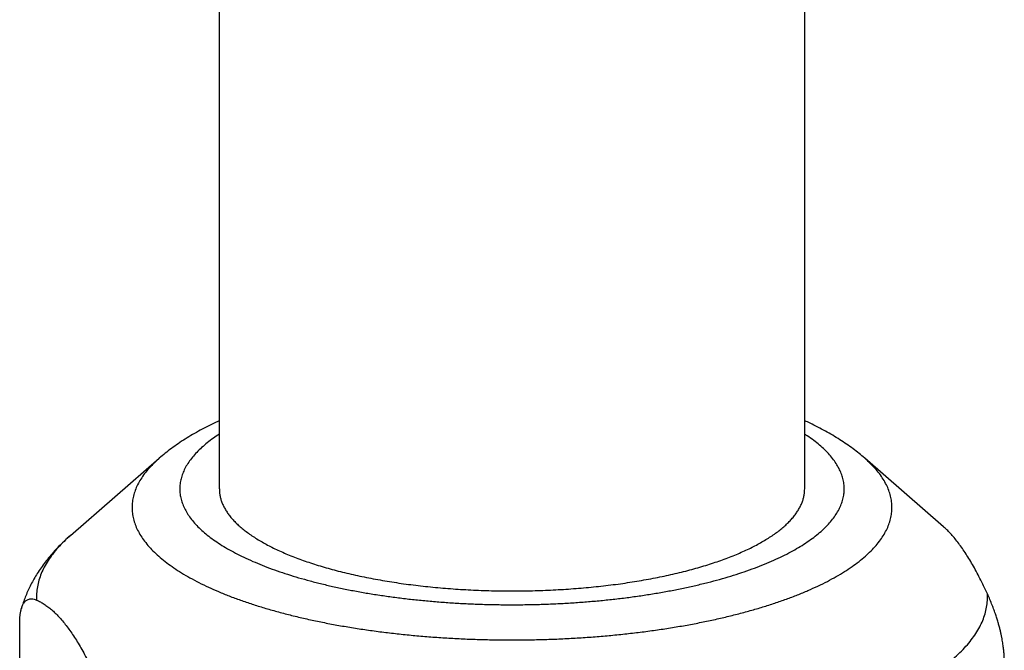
# Model space of a CAD drawing. Header units: millimetres. Extents: x 160 to 318, y 73 to 291.
# Tile 5 of 129: x 189.47 to 193.85, y 87.94 to 90.74. Entities that reach past the tile are written whole.
import ezdxf

# ---------------------------------------------------------------- set-up
doc = ezdxf.new("R2010")
doc.units = ezdxf.units.MM
doc.header["$LTSCALE"] = 30.734
doc.layers.get('0').update_dxf_attribs({"linetype": 'CONTINUOUS'})

msp = doc.modelspace()

# ---------------------------------------------------------------- linework, layer by layer
at = {"color": 7, "linetype": 'Continuous'}
for p, q in [((192.9596, 88.6593), (192.9596, 120.2829)), ((190.3596, 88.6593), (190.3596, 108.2932)), ((189.6989, 88.4531), (190.0928, 88.7958)), ((193.5762, 88.4914), (193.2264, 88.7958)), ((189.4728, 86.4273), (189.4728, 88.0644))]:
    msp.add_line(p, q, dxfattribs=at)
for points, knots in [([(190.3596, 88.9621), (190.3551, 88.96), (190.3385, 88.9523), (190.3101, 88.9385), (190.275, 88.9201), (190.2409, 88.901), (190.2081, 88.8811), (190.1768, 88.8606), (190.147, 88.8395), (190.1191, 88.818), (190.1014, 88.8032), (190.0928, 88.7958)], [0, 0, 0, 0, 0.0148187, 0.0548823, 0.0946438, 0.1337727, 0.1721079, 0.2097846, 0.2460827, 0.28131, 0.3154301, 0.3154301, 0.3154301, 0.3154301]), ([(193.2264, 88.7958), (193.2181, 88.8029), (193.201, 88.8172), (193.1741, 88.838), (193.1456, 88.8583), (193.1155, 88.8782), (193.0842, 88.8975), (193.0516, 88.916), (193.0181, 88.9339), (192.9873, 88.9491), (192.9677, 88.9584), (192.9596, 88.9621)], [0, 0, 0, 0, 0.032766, 0.0667875, 0.1019047, 0.1379853, 0.174846, 0.2123324, 0.2503179, 0.2887097, 0.3154302, 0.3154302, 0.3154302, 0.3154302]), ([(190.3596, 88.6593), (190.3596, 88.658), (190.3597, 88.6513), (190.3606, 88.6392), (190.3634, 88.6232), (190.3679, 88.6072), (190.374, 88.5913), (190.3817, 88.5755), (190.391, 88.5598), (190.4019, 88.5443), (190.4143, 88.5289), (190.4283, 88.5136), (190.4438, 88.4986), (190.4609, 88.4837), (190.4794, 88.4691), (190.4994, 88.4547), (190.5208, 88.4406), (190.5436, 88.4267), (190.5679, 88.4131), (190.5935, 88.3999), (190.6204, 88.3869), (190.6486, 88.3743), (190.678, 88.3621), (190.7087, 88.3502), (190.7297, 88.3426), (190.7403, 88.3389)], [0, 0, 0, 0, 0.0039988, 0.0200339, 0.0362473, 0.0527762, 0.0697481, 0.0872793, 0.1054724, 0.1244161, 0.1441857, 0.1648434, 0.1864399, 0.2090148, 0.2325985, 0.2572129, 0.2828724, 0.3095847, 0.3373519, 0.3661708, 0.3960335, 0.426928, 0.4588387, 0.4917465, 0.5256292, 0.5256292, 0.5256292, 0.5256292]), ([(190.7403, 88.3389), (190.7513, 88.3351), (190.7736, 88.3276), (190.8077, 88.3169), (190.8429, 88.3066), (190.8791, 88.2968), (190.9162, 88.2875), (190.9543, 88.2785), (190.9933, 88.2701), (191.0331, 88.2622), (191.0737, 88.2547), (191.115, 88.2478), (191.157, 88.2413), (191.1996, 88.2354), (191.2427, 88.23), (191.2864, 88.2252), (191.3306, 88.2208), (191.3752, 88.2171), (191.4201, 88.2138), (191.4653, 88.2112), (191.5108, 88.2091), (191.5565, 88.2075), (191.6023, 88.2065), (191.6481, 88.2061), (191.694, 88.2063), (191.7398, 88.207), (191.7855, 88.2082), (191.8311, 88.2101), (191.8765, 88.2124), (191.9215, 88.2154), (191.9663, 88.2189), (192.0107, 88.2229), (192.0546, 88.2275), (192.0981, 88.2326), (192.141, 88.2383), (192.1833, 88.2445), (192.2249, 88.2512), (192.2659, 88.2584), (192.3061, 88.2661), (192.3454, 88.2743), (192.384, 88.2829), (192.4216, 88.2921), (192.4583, 88.3017), (192.494, 88.3117), (192.5286, 88.3222), (192.5622, 88.3331), (192.5946, 88.3444), (192.6259, 88.3561), (192.656, 88.3681), (192.6848, 88.3806), (192.7124, 88.3933), (192.7386, 88.4065), (192.7636, 88.4199), (192.7871, 88.4336), (192.8092, 88.4476), (192.8299, 88.4619), (192.8492, 88.4764), (192.867, 88.4911), (192.8832, 88.5061), (192.898, 88.5212), (192.9112, 88.5365), (192.9229, 88.552), (192.933, 88.5677), (192.9415, 88.5834), (192.9484, 88.5993), (192.9537, 88.6152), (192.9573, 88.6312), (192.9592, 88.646), (192.9596, 88.6553), (192.9596, 88.6593)], [0, 0, 0, 0, 0.034833, 0.070588, 0.107236, 0.144744, 0.183079, 0.222205, 0.262084, 0.302677, 0.343944, 0.385843, 0.42833, 0.471362, 0.514893, 0.558877, 0.603267, 0.648017, 0.693076, 0.738397, 0.783931, 0.829627, 0.875437, 0.921309, 0.967193, 1.01304, 1.058799, 1.10442, 1.149854, 1.19505, 1.239961, 1.284537, 1.32873, 1.372493, 1.41578, 1.458545, 1.500744, 1.542332, 1.583267, 1.623508, 1.663015, 1.70175, 1.739676, 1.776759, 1.812964, 1.848262, 1.882623, 1.916021, 1.948433, 1.979837, 2.010218, 2.03956, 2.067854, 2.095093, 2.121279, 2.146414, 2.170511, 2.193587, 2.215668, 2.23679, 2.256997, 2.276345, 2.294903, 2.312753, 2.329991, 2.346726, 2.36308, 2.379187, 2.391191, 2.391191, 2.391191, 2.391191]), ([(193.7713, 88.193), (193.7659, 88.2049), (193.755, 88.2279), (193.7384, 88.2614), (193.7219, 88.2929), (193.7055, 88.3225), (193.6891, 88.3502), (193.6728, 88.3761), (193.6565, 88.4001), (193.6402, 88.4222), (193.6238, 88.4426), (193.6075, 88.4612), (193.5917, 88.4774), (193.5811, 88.4871), (193.5761, 88.4915)], [0, 0, 0, 0, 0.0391295, 0.0764496, 0.1119949, 0.1458213, 0.1779933, 0.2085489, 0.2375406, 0.2650427, 0.2911043, 0.3157846, 0.3391779, 0.358984, 0.358984, 0.358984, 0.358984]), ([(189.6989, 88.4531), (189.6896, 88.445), (189.6715, 88.4286), (189.6459, 88.4035), (189.6224, 88.3783), (189.6008, 88.3531), (189.5811, 88.328), (189.5632, 88.303), (189.547, 88.2781), (189.5324, 88.2532), (189.5192, 88.2284), (189.5076, 88.2036), (189.4972, 88.1789), (189.4882, 88.1541), (189.4828, 88.1366), (189.4802, 88.1274), (189.4799, 88.1266)], [0, 0, 0, 0, 0.0372695, 0.0731081, 0.1075513, 0.1406569, 0.1725066, 0.2032313, 0.2329241, 0.2617196, 0.2897406, 0.3170933, 0.3438754, 0.3701759, 0.3960755, 0.3988221, 0.3988221, 0.3988221, 0.3988221]), ([(193.8464, 87.8966), (193.8464, 87.8995), (193.8463, 87.9052), (193.846, 87.9141), (193.8455, 87.9232), (193.8448, 87.9327), (193.8439, 87.9427), (193.8427, 87.9531), (193.8413, 87.9641), (193.8395, 87.9757), (193.8375, 87.988), (193.835, 88.001), (193.8321, 88.0149), (193.8287, 88.0298), (193.8247, 88.0457), (193.82, 88.0627), (193.8146, 88.0809), (193.8083, 88.1005), (193.8009, 88.1215), (193.7924, 88.1441), (193.7825, 88.1682), (193.7752, 88.1846), (193.7713, 88.193)], [0, 0, 0, 0, 0.0085429, 0.017368, 0.0265084, 0.0360201, 0.046006, 0.0565035, 0.0675408, 0.0792386, 0.0916739, 0.1049068, 0.1190781, 0.1342674, 0.1505946, 0.1681862, 0.1871658, 0.2076849, 0.229908, 0.2540114, 0.2800372, 0.3079388, 0.3079388, 0.3079388, 0.3079388]), ([(189.4799, 88.1266), (189.4805, 88.1285), (189.4817, 88.1327), (189.484, 88.1389), (189.4869, 88.1453), (189.4903, 88.1513), (189.4943, 88.1568), (189.4989, 88.1618), (189.5044, 88.1659), (189.5108, 88.1692), (189.5184, 88.1711), (189.5271, 88.1714), (189.5372, 88.1696), (189.5441, 88.1672), (189.5478, 88.1656)], [0, 0, 0, 0, 0.00603718, 0.01309223, 0.02005606, 0.0269172, 0.03369453, 0.04043411, 0.04723017, 0.05426695, 0.0618426, 0.07038395, 0.08037821, 0.09233166, 0.09233166, 0.09233166, 0.09233166]), ([(189.5478, 88.1656), (189.5535, 88.1632), (189.5648, 88.1577), (189.5815, 88.1479), (189.598, 88.1363), (189.6145, 88.1231), (189.6309, 88.108), (189.6472, 88.0913), (189.6636, 88.0727), (189.6799, 88.0523), (189.6962, 88.0302), (189.7125, 88.0062), (189.7288, 87.9803), (189.7452, 87.9526), (189.7616, 87.923), (189.7781, 87.8915), (189.7947, 87.8581), (189.8056, 87.835), (189.811, 87.8232)], [0, 0, 0, 0, 0.0185248, 0.0377715, 0.057873, 0.0789588, 0.1011522, 0.1245454, 0.1492257, 0.1752874, 0.2027894, 0.2317811, 0.2623368, 0.2945088, 0.3283351, 0.3638804, 0.4012005, 0.44033, 0.44033, 0.44033, 0.44033]), ([(189.4728, 88.0644), (189.4728, 88.0671), (189.4728, 88.0726), (189.4731, 88.0807), (189.4736, 88.0885), (189.4743, 88.0962), (189.4752, 88.1038), (189.4764, 88.1112), (189.4778, 88.1184), (189.4791, 88.1235), (189.4798, 88.1262), (189.4799, 88.1266)], [0, 0, 0, 0, 0.0082934, 0.01636596, 0.02423934, 0.03194652, 0.03954515, 0.04702945, 0.05438377, 0.06164602, 0.06277665, 0.06277665, 0.06277665, 0.06277665])]:
    msp.add_open_spline(points, degree=3, knots=knots, dxfattribs=at)
at = {"color": 9, "linetype": 'Continuous'}
for points, knots in [([(190.3596, 88.9028), (190.3506, 88.8969), (190.3322, 88.8845), (190.3059, 88.8646), (190.2812, 88.8435), (190.2592, 88.8221), (190.2399, 88.8003), (190.2233, 88.7783), (190.2096, 88.7559), (190.1987, 88.7334), (190.1907, 88.7107), (190.1856, 88.6878), (190.1834, 88.6649), (190.1842, 88.642), (190.1879, 88.6191), (190.1945, 88.5963), (190.204, 88.5737), (190.2163, 88.5512), (190.2315, 88.529), (190.2494, 88.5071), (190.2702, 88.4855), (190.2936, 88.4642), (190.3196, 88.4434), (190.3483, 88.4229), (190.3796, 88.403), (190.4134, 88.3835), (190.4496, 88.3646), (190.4881, 88.3462), (190.5288, 88.3285), (190.5717, 88.3115), (190.6011, 88.3008), (190.6161, 88.2956)], [0, 0, 0, 0, 0.0321906, 0.0664453, 0.0988847, 0.1295725, 0.1585986, 0.1860839, 0.2121835, 0.2370903, 0.261036, 0.2842886, 0.3071461, 0.3299249, 0.3529454, 0.3765175, 0.4009264, 0.4264233, 0.453219, 0.4814828, 0.5113467, 0.542913, 0.5762654, 0.6114666, 0.6485584, 0.6875438, 0.728395, 0.7710661, 0.8154949, 0.8616054, 0.9093098, 0.9093098, 0.9093098, 0.9093098]), ([(190.6161, 88.2956), (190.6316, 88.2902), (190.6634, 88.2796), (190.7123, 88.2647), (190.7631, 88.2505), (190.8158, 88.2371), (190.8702, 88.2245), (190.9261, 88.2128), (190.9835, 88.2019), (191.0422, 88.1919), (191.102, 88.1829), (191.163, 88.1747), (191.2249, 88.1676), (191.2877, 88.1614), (191.3513, 88.1561), (191.4154, 88.1518), (191.48, 88.1486), (191.545, 88.1463), (191.6101, 88.145), (191.6754, 88.1448), (191.7407, 88.1455), (191.8058, 88.1473), (191.8706, 88.15), (191.935, 88.1538), (191.9988, 88.1585), (192.062, 88.1643), (192.1244, 88.1709), (192.1859, 88.1786), (192.2463, 88.1872), (192.3057, 88.1967), (192.3637, 88.2071), (192.4204, 88.2184), (192.4756, 88.2305), (192.5291, 88.2435), (192.581, 88.2573), (192.6311, 88.2719), (192.6793, 88.2872), (192.7255, 88.3033), (192.7696, 88.3201), (192.8115, 88.3375), (192.8512, 88.3556), (192.8885, 88.3742), (192.9235, 88.3934), (192.9559, 88.4132), (192.9859, 88.4334), (193.0132, 88.4541), (193.038, 88.4751), (193.06, 88.4966), (193.0793, 88.5183), (193.0958, 88.5404), (193.1095, 88.5627), (193.1204, 88.5853), (193.1284, 88.608), (193.1335, 88.6308), (193.1357, 88.6538), (193.135, 88.6767), (193.1313, 88.6996), (193.1247, 88.7224), (193.1152, 88.745), (193.1028, 88.7674), (193.0877, 88.7896), (193.0697, 88.8116), (193.049, 88.8332), (193.0256, 88.8544), (192.9995, 88.8753), (192.9771, 88.8912), (192.9635, 88.9002), (192.9596, 88.9028)], [0, 0, 0, 0, 0.049376, 0.100511, 0.153318, 0.207701, 0.263551, 0.320751, 0.379177, 0.438717, 0.499286, 0.560806, 0.62319, 0.686333, 0.750119, 0.814431, 0.879155, 0.944185, 1.009412, 1.074727, 1.140016, 1.205166, 1.270063, 1.334598, 1.398658, 1.462137, 1.524926, 1.58692, 1.648016, 1.708113, 1.767113, 1.824922, 1.881449, 1.936606, 1.990313, 2.042492, 2.093071, 2.141984, 2.189173, 2.234587, 2.278182, 2.319927, 2.359799, 2.397788, 2.433899, 2.468154, 2.500593, 2.531281, 2.560307, 2.587792, 2.613892, 2.638799, 2.662744, 2.685997, 2.708854, 2.731633, 2.754654, 2.778226, 2.802635, 2.828131, 2.854927, 2.883191, 2.913055, 2.944621, 2.977974, 3.013175, 3.027047, 3.027047, 3.027047, 3.027047]), ([(190.0928, 88.7958), (190.0918, 88.795), (190.0822, 88.7865), (190.0649, 88.7703), (190.0425, 88.7462), (190.0231, 88.7218), (190.0067, 88.697), (189.9934, 88.6721), (189.9831, 88.6469), (189.976, 88.6215), (189.9721, 88.5961), (189.9713, 88.5706), (189.9737, 88.5451), (189.9792, 88.5197), (189.9879, 88.4945), (189.9996, 88.4694), (190.0145, 88.4445), (190.0324, 88.4199), (190.0533, 88.3957), (190.0772, 88.3717), (190.104, 88.3482), (190.1336, 88.3251), (190.1661, 88.3025), (190.2013, 88.2804), (190.2392, 88.2588), (190.2798, 88.2378), (190.3228, 88.2175), (190.3684, 88.1978), (190.4163, 88.1788), (190.4492, 88.1668), (190.4661, 88.161)], [0, 0, 0, 0, 0.0037267, 0.0383829, 0.0712112, 0.1023282, 0.1318844, 0.1600678, 0.1871059, 0.2132651, 0.2388461, 0.2641744, 0.2895873, 0.3154181, 0.3419813, 0.3695612, 0.3984051, 0.4287206, 0.4606766, 0.4944064, 0.5300109, 0.5675634, 0.6071129, 0.6486875, 0.6922975, 0.7379377, 0.7855894, 0.8352222, 0.8867954, 0.9402589, 0.9402589, 0.9402589, 0.9402589]), ([(190.4661, 88.161), (190.4835, 88.1549), (190.519, 88.143), (190.5736, 88.1264), (190.6301, 88.1105), (190.6886, 88.0955), (190.7489, 88.0814), (190.8108, 88.0682), (190.8743, 88.056), (190.9393, 88.0447), (191.0056, 88.0344), (191.0731, 88.0251), (191.1417, 88.0168), (191.2113, 88.0096), (191.2816, 88.0034), (191.3527, 87.9982), (191.4244, 87.9942), (191.4965, 87.9912), (191.5689, 87.9893), (191.6414, 87.9885), (191.714, 87.9888), (191.7865, 87.9901), (191.8588, 87.9926), (191.9306, 87.9961), (192.002, 88.0007), (192.0728, 88.0063), (192.1428, 88.0131), (192.2119, 88.0208), (192.2799, 88.0296), (192.3469, 88.0394), (192.4125, 88.0502), (192.4768, 88.062), (192.5395, 88.0747), (192.6006, 88.0883), (192.66, 88.1029), (192.7175, 88.1183), (192.7731, 88.1346), (192.8266, 88.1517), (192.878, 88.1696), (192.9271, 88.1882), (192.9738, 88.2075), (193.0182, 88.2276), (193.06, 88.2482), (193.0992, 88.2695), (193.1358, 88.2914), (193.1697, 88.3137), (193.2007, 88.3366), (193.2289, 88.3599), (193.2543, 88.3837), (193.2767, 88.4078), (193.2961, 88.4322), (193.3125, 88.4569), (193.3258, 88.4819), (193.336, 88.5071), (193.3431, 88.5324), (193.3471, 88.5579), (193.3479, 88.5833), (193.3455, 88.6088), (193.34, 88.6342), (193.3313, 88.6595), (193.3195, 88.6846), (193.3046, 88.7094), (193.2867, 88.734), (193.2658, 88.7583), (193.2453, 88.7788), (193.2317, 88.7911), (193.2264, 88.7958)], [0, 0, 0, 0, 0.055297, 0.112363, 0.171125, 0.231505, 0.29342, 0.356782, 0.421498, 0.487471, 0.5546, 0.622783, 0.691912, 0.761878, 0.832571, 0.903876, 0.975681, 1.047868, 1.12032, 1.192919, 1.265548, 1.338089, 1.410422, 1.482432, 1.554002, 1.625016, 1.695359, 1.764921, 1.83359, 1.901259, 1.967823, 2.033179, 2.097229, 2.159879, 2.221038, 2.28062, 2.338543, 2.394735, 2.449124, 2.501651, 2.552261, 2.600908, 2.647556, 2.692183, 2.734774, 2.775334, 2.813879, 2.85045, 2.885106, 2.917935, 2.949052, 2.978608, 3.006791, 3.033829, 3.059989, 3.08557, 3.110898, 3.136311, 3.162142, 3.188705, 3.216285, 3.245129, 3.275444, 3.3074, 3.34113, 3.362419, 3.362419, 3.362419, 3.362419]), ([(189.6989, 88.4531), (189.6889, 88.4444), (189.6697, 88.4267), (189.643, 88.399), (189.6194, 88.3706), (189.599, 88.3419), (189.582, 88.313), (189.5682, 88.2838), (189.5579, 88.2544), (189.5509, 88.2248), (189.5474, 88.1952), (189.5473, 88.1754), (189.5478, 88.1656)], [0, 0, 0, 0, 0.039748, 0.07847, 0.115299, 0.1503764, 0.1838776, 0.2160148, 0.2470375, 0.2772301, 0.3069066, 0.3364007, 0.3364007, 0.3364007, 0.3364007]), ([(193.4687, 87.7994), (193.483, 87.8076), (193.5105, 87.8243), (193.5498, 87.8504), (193.586, 87.877), (193.6192, 87.9041), (193.6493, 87.9317), (193.6761, 87.9597), (193.6997, 87.988), (193.7201, 88.0167), (193.7372, 88.0457), (193.7509, 88.0749), (193.7613, 88.1043), (193.7682, 88.1338), (193.7718, 88.1635), (193.7719, 88.1832), (193.7713, 88.193)], [0, 0, 0, 0, 0.049343, 0.0964829, 0.1414394, 0.1842509, 0.2249761, 0.2636981, 0.3005271, 0.3356045, 0.3691057, 0.401243, 0.4322656, 0.4624582, 0.4921347, 0.5216288, 0.5216288, 0.5216288, 0.5216288])]:
    msp.add_open_spline(points, degree=3, knots=knots, dxfattribs=at)

doc.saveas('drawing.dxf')
